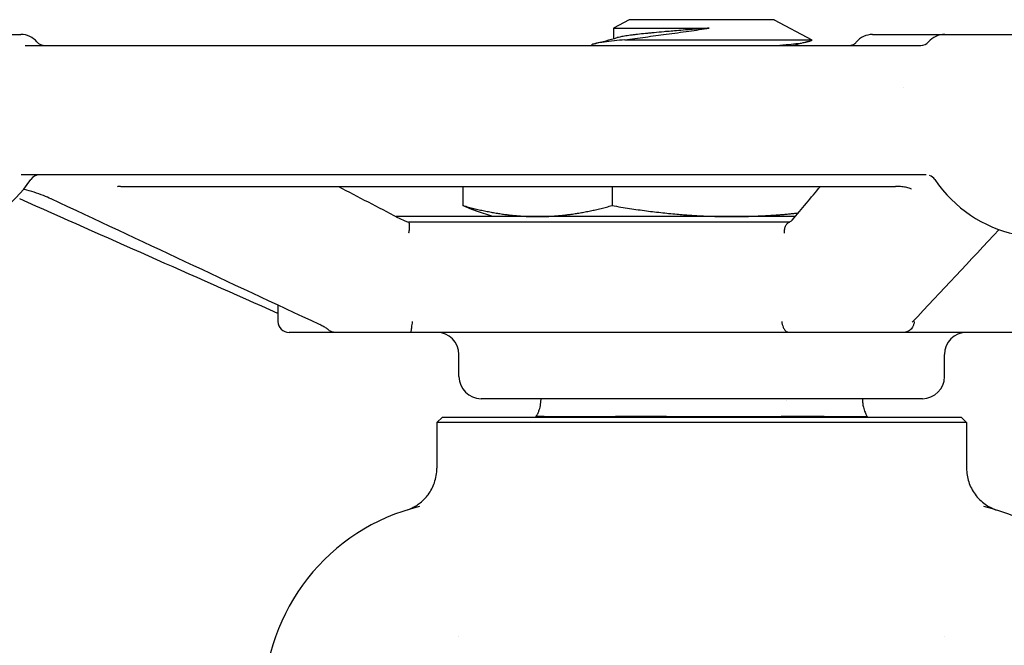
# Model space of a CAD drawing. Header units: inches. Extents: x 1 to 669, y 0 to 417.
# Tile 45 of 256: x 153.85 to 156.64, y 219.97 to 221.75. Entities that reach past the tile are written whole.
import ezdxf

# ---------------------------------------------------------------- set-up
doc = ezdxf.new("R2010")
doc.units = ezdxf.units.IN
doc.header["$LTSCALE"] = 12
doc.header["$MEASUREMENT"] = 0
doc.layers.add('Q', color=4, linetype='CONTINUOUS')

msp = doc.modelspace()

# ---------------------------------------------------------------- linework, layer by layer
at = {"layer": 'Q'}
for p, q in [((155.58096, 221.74597), (155.5362, 221.72222)), ((155.99144, 221.74597), (155.58096, 221.74597)), ((155.99144, 221.74597), (156.09843, 221.68919)), ((155.5362, 221.72222), (155.80757, 221.72222)), ((155.5362, 221.72222), (155.5362, 221.69222)), ((153.16765, 221.7041), (153.85816, 221.7041)), ((155.56884, 221.68905), (156.09868, 221.68905)), ((156.27028, 221.7041), (157.03876, 221.7041)), ((153.87013, 221.67285), (156.40631, 221.67285)), ((155.4737, 221.67285), (155.4737, 221.6731)), ((156.42171, 221.30635), (153.85893, 221.30635)), ((154.14105, 221.27376), (156.33466, 221.27376)), ((155.10987, 221.27376), (155.10987, 221.21972)), ((155.5323, 221.27376), (155.5323, 221.21972)), ((156.05087, 221.18847), (154.92047, 221.18847)), ((155.19445, 221.18847), (155.14882, 221.20405)), ((156.03465, 221.17285), (154.95549, 221.17285)), ((154.5862, 220.9386), (154.5862, 220.93859)), ((154.5862, 220.93773), (154.5862, 220.8916)), ((156.9862, 220.86035), (154.61745, 220.86035)), ((155.0987, 220.73535), (155.0987, 220.79785)), ((156.4737, 220.73535), (156.4737, 220.79785)), ((156.4112, 220.67285), (155.1612, 220.67285)), ((155.05183, 220.62097), (155.0362, 220.60535)), ((156.5362, 220.60535), (155.0362, 220.60535)), ((155.0362, 220.60535), (155.0362, 220.47605)), ((155.05183, 220.62097), (156.52058, 220.62097)), ((155.31745, 220.62097), (155.31745, 220.62286)), ((155.33966, 220.62285), (155.54244, 220.62285)), ((155.68641, 220.62285), (156.01106, 220.62285)), ((156.13295, 220.62285), (156.25482, 220.62285)), ((156.25495, 220.62097), (156.25495, 220.62285)), ((156.52058, 220.62097), (156.5362, 220.60535)), ((156.5362, 220.60535), (156.5362, 220.47605)), ((155.0987, 219.99919), (155.0987, 219.99924)), ((156.4737, 219.99916), (156.4737, 219.9992))]:
    msp.add_line(p, q, dxfattribs=at)
for centre, radius, start, end in [((153.85816, 221.6441), 0.06, 40.75136, 90), ((156.27028, 221.6441), 0.06, 90, 140.77336), ((156.4744, 221.6441), 0.06, 90, 139.24864), ((153.92634, 221.70285), 0.03, 220.75136, 270), ((156.40623, 221.70285), 0.03, 270, 319.24864), ((156.75658, 221.5041), 0.375, 214.21817, 26.3878), ((153.91087, 221.27635), 0.03, 90, 145.78183), ((156.42169, 221.27635), 0.03, 34.21817, 70.48787), ((153.57598, 221.5041), 0.375, 246.14875, 325.78183), ((154.61745, 220.8916), 0.03125, 180, 270), ((155.0362, 220.79785), 0.0625, 360, 90), ((156.5362, 220.79785), 0.0625, 90, 180), ((155.1612, 220.73535), 0.0625, 180, 270), ((156.4112, 220.73535), 0.0625, 270, 0), ((155.12195, 219.80847), 0.575, 103.57622, 180), ((156.45045, 219.80847), 0.575, 0, 76.42378)]:
    msp.add_arc(centre, radius, start, end, dxfattribs=at)
at = {"layer": 'Q', "extrusion": (-2.21966e-16, -7.17465e-43, -1)}
msp.add_ellipse((156.42169, 221.27635), major_axis=(0, 0.03), ratio=0.0002163, start_param=0, end_param=0.000865, dxfattribs=at)
at = {"layer": 'Q'}
for centre, major_axis, ratio, start_param, end_param in [((153.95658, 221.26717), (-0.01327, -0.02829), 0.0001052, 0.0000001, 0.0007256), ((156.06659, 221.15863), (-0.02394, 0.02009), 0.8680614, -0.0073605, 0.0004463), ((154.71693, 220.91116), (-0.01321, -0.02832), 0.5804265, 0.0013316, 0.0062059)]:
    msp.add_ellipse(centre, major_axis=major_axis, ratio=ratio, start_param=start_param, end_param=end_param, dxfattribs=at)
at = {"layer": 'Q', "extrusion": (-1.89132e-16, 3.437e-17, -1)}
msp.add_ellipse((156.3599, 220.91116), major_axis=(0.02268, -0.0215), ratio=0.0001286, start_param=0.0000001, end_param=0.000584, dxfattribs=at)
at = {"layer": 'Q'}
for points, knots in [([(155.80757, 221.72222), (155.80587, 221.72208), (155.80416, 221.72194), (155.79211, 221.72098), (155.78174, 221.72016), (155.76614, 221.71891), (155.76089, 221.71849), (155.75049, 221.71766), (155.74535, 221.71724), (155.7316, 221.71613), (155.72306, 221.71543), (155.70775, 221.71417), (155.70094, 221.7136), (155.69186, 221.71282), (155.68947, 221.71262), (155.68465, 221.7122), (155.68221, 221.71198), (155.67004, 221.71091), (155.66061, 221.71005), (155.64712, 221.70878), (155.6428, 221.70836), (155.63465, 221.70755), (155.63082, 221.70717), (155.61905, 221.70596), (155.61144, 221.70513), (155.601, 221.70392), (155.5978, 221.70354), (155.59297, 221.70295), (155.59126, 221.70273), (155.58782, 221.70229), (155.5861, 221.70206), (155.57815, 221.70099), (155.57244, 221.70014), (155.56477, 221.69887), (155.56237, 221.69845), (155.55801, 221.69764), (155.55603, 221.69725), (155.55158, 221.69629), (155.54924, 221.69574), (155.54719, 221.69518)], [0.000001, 0.000001, 0.000001, 0.000001, 0.01309912, 0.01309912, 0.09228279, 0.09228279, 0.13257146, 0.13257146, 0.17236058, 0.17236058, 0.23948478, 0.23948478, 0.29450411, 0.29450411, 0.3141971, 0.3141971, 0.3346775, 0.3346775, 0.41696497, 0.41696497, 0.45702919, 0.45702919, 0.49410978, 0.49410978, 0.57367382, 0.57367382, 0.61045672, 0.61045672, 0.63119311, 0.63119311, 0.65295364, 0.65295364, 0.73411161, 0.73411161, 0.7743009, 0.7743009, 0.81220475, 0.81220475, 0.8657286, 0.8657286, 0.8657286, 0.8657286]), ([(155.56883, 221.68904), (155.58713, 221.69161), (155.60648, 221.69423), (155.64593, 221.69952), (155.66575, 221.70215), (155.70706, 221.70765), (155.72848, 221.71054), (155.76952, 221.71635), (155.78894, 221.71924), (155.80757, 221.72222)], [-0.63572956, -0.63572956, -0.63572956, -0.63572956, -0.47325703, -0.47325703, -0.31841126, -0.31841126, -0.15400049, -0.15400049, -0.000001, -0.000001, -0.000001, -0.000001]), ([(155.56884, 221.68905), (155.55824, 221.68811), (155.54838, 221.68718), (155.53934, 221.68624), (155.52814, 221.68508), (155.51822, 221.68391), (155.50971, 221.68274), (155.5012, 221.68158), (155.4941, 221.68041), (155.48854, 221.67925), (155.48386, 221.67828), (155.48026, 221.67731), (155.47779, 221.67633), (155.47507, 221.67525), (155.4737, 221.67417), (155.4737, 221.6731)], [5.19039377, 5.19039377, 5.19039377, 5.19039377, 5.33194838, 5.33194838, 5.33194838, 5.50723304, 5.50723304, 5.50723304, 5.68256947, 5.68256947, 5.68256947, 5.83011447, 5.83011447, 5.83011447, 5.99202513, 5.99202513, 5.99202513, 5.99202513]), ([(155.99814, 221.67285), (156.0108, 221.67395), (156.02249, 221.67504), (156.03306, 221.67614), (156.04244, 221.67711), (156.05093, 221.67807), (156.05844, 221.67905), (156.06739, 221.68021), (156.07495, 221.68138), (156.081, 221.68254), (156.08705, 221.68371), (156.09159, 221.68487), (156.09455, 221.68602), (156.09704, 221.68699), (156.09841, 221.68796), (156.09866, 221.68894), (156.09867, 221.68897), (156.09868, 221.68901), (156.09868, 221.68904)], [-9.95906173, -9.95906173, -9.95906173, -9.95906173, -9.79370611, -9.79370611, -9.79370611, -9.64682722, -9.64682722, -9.64682722, -9.47177992, -9.47177992, -9.47177992, -9.29668483, -9.29668483, -9.29668483, -9.14982151, -9.14982151, -9.14982151, -9.14451277, -9.14451277, -9.14451277, -9.14451277]), ([(156.20262, 221.67285), (156.2058, 221.67285), (156.20903, 221.67338), (156.21341, 221.67484), (156.21477, 221.67541), (156.21707, 221.67658), (156.21806, 221.67716), (156.21955, 221.67816), (156.22011, 221.67857), (156.2213, 221.6795), (156.22185, 221.67999), (156.22259, 221.68068), (156.22283, 221.68092), (156.2232, 221.68131), (156.22329, 221.68142), (156.22331, 221.68144), (156.22331, 221.68144), (156.22331, 221.68144)], [0, 0, 0, 0, 0.009630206, 0.009630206, 0.014155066, 0.014155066, 0.017832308, 0.017832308, 0.020399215, 0.020399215, 0.024035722, 0.024035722, 0.027225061, 0.027225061, 0.03145275, 0.03145275, 0.032052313, 0.032052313, 0.032052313, 0.032052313]), ([(154.14049, 221.27377), (154.13717, 221.27375), (154.1345, 221.27352), (154.1322, 221.27318), (154.13169, 221.27307), (154.13139, 221.27299), (154.13135, 221.27298), (154.13135, 221.27298)], [0.000952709, 0.000952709, 0.000952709, 0.000952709, 0.018111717, 0.018111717, 0.026051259, 0.026051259, 0.02896714, 0.02896714, 0.02896714, 0.02896714]), ([(156.38013, 221.26642), (156.38013, 221.26642), (156.38007, 221.26646), (156.3795, 221.26681), (156.37836, 221.26741), (156.37486, 221.26877), (156.37244, 221.26954), (156.36606, 221.27111), (156.36175, 221.27189), (156.35182, 221.27312), (156.34599, 221.27355), (156.33826, 221.27375), (156.33657, 221.27377), (156.33487, 221.27377)], [0.040829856, 0.040829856, 0.040829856, 0.040829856, 0.045323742, 0.045323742, 0.059194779, 0.059194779, 0.073580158, 0.073580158, 0.091332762, 0.091332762, 0.110743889, 0.110743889, 0.116057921, 0.116057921, 0.116057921, 0.116057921]), ([(153.94332, 221.23888), (153.93699, 221.24185), (153.92965, 221.24497), (153.91371, 221.25116), (153.90484, 221.2543), (153.8865, 221.26022), (153.87677, 221.26304), (153.86688, 221.26558), (153.86624, 221.26574), (153.86561, 221.2659)], [0, 0, 0, 0, 0.026871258, 0.026871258, 0.055199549, 0.055199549, 0.084847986, 0.084847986, 0.086888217, 0.086888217, 0.086888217, 0.086888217]), ([(154.92497, 221.18611), (154.93102, 221.18296), (154.93804, 221.17973), (154.94882, 221.17535), (154.9522, 221.17405), (154.95566, 221.17279)], [0.00055233, 0.00055233, 0.00055233, 0.00055233, 0.026790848, 0.026790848, 0.038215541, 0.038215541, 0.038215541, 0.038215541]), ([(154.95566, 221.17279), (154.95593, 221.17269), (154.95618, 221.17248), (154.95675, 221.1717), (154.95706, 221.17101), (154.95785, 221.16821), (154.958, 221.16563), (154.95805, 221.16016), (154.95791, 221.15671), (154.95721, 221.1494), (154.95672, 221.14564), (154.95619, 221.14177), (154.95618, 221.14168), (154.95617, 221.1416)], [-0.10852982, -0.10852982, -0.10852982, -0.10852982, -0.09967054, -0.09967054, -0.08709925, -0.08709925, -0.06043871, -0.06043871, -0.02917019, -0.02917019, 0, 0, 0.00065687, 0.00065687, 0.00065687, 0.00065687]), ([(156.02092, 221.1416), (156.02092, 221.14168), (156.02091, 221.14177), (156.02059, 221.146), (156.02069, 221.1501), (156.02183, 221.15749), (156.02281, 221.16078), (156.0258, 221.16637), (156.02775, 221.16863), (156.03059, 221.17065), (156.03121, 221.17102), (156.03185, 221.17135)], [-0.1261351, -0.1261351, -0.1261351, -0.1261351, -0.12547846, -0.12547846, -0.09345622, -0.09345622, -0.06308612, -0.06308612, -0.03285228, -0.03285228, -0.02474685, -0.02474685, -0.02474685, -0.02474685]), ([(156.03185, 221.17135), (156.03578, 221.17334), (156.03879, 221.17534), (156.04176, 221.17773), (156.04242, 221.17844), (156.04265, 221.17871)], [0, 0, 0, 0, 0.021642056, 0.021642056, 0.035742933, 0.035742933, 0.035742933, 0.035742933]), ([(154.72743, 220.86947), (154.72743, 220.86947), (154.7274, 220.86949), (154.72713, 220.86972), (154.72659, 220.87016), (154.72467, 220.87155), (154.72304, 220.87263), (154.71826, 220.87551), (154.71474, 220.87745), (154.70872, 220.88049), (154.70658, 220.88153), (154.70431, 220.88259)], [0.005825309, 0.005825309, 0.005825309, 0.005825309, 0.008672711, 0.008672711, 0.018340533, 0.018340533, 0.031997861, 0.031997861, 0.051157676, 0.051157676, 0.060781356, 0.060781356, 0.060781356, 0.060781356]), ([(154.9664, 220.8916), (154.96639, 220.89154), (154.96639, 220.89149), (154.96602, 220.88859), (154.96565, 220.88577), (154.96493, 220.88033), (154.96457, 220.87774), (154.96397, 220.87344), (154.96371, 220.87168), (154.96327, 220.86875), (154.96308, 220.86753), (154.96259, 220.86449), (154.96232, 220.86296), (154.96205, 220.86169), (154.96201, 220.86149), (154.96197, 220.86131)], [-0.10557664, -0.10557664, -0.10557664, -0.10557664, -0.10516268, -0.10516268, -0.08334464, -0.08334464, -0.0617432, -0.0617432, -0.04485292, -0.04485292, -0.03077343, -0.03077343, -0.00560521, -0.00560521, 0, 0, 0, 0]), ([(156.0128, 220.8916), (156.01311, 220.8887), (156.01364, 220.88582), (156.01436, 220.88303), (156.01507, 220.88032), (156.01595, 220.87772), (156.017, 220.87531), (156.01709, 220.87511), (156.01718, 220.8749), (156.01727, 220.8747), (156.01853, 220.87193), (156.02, 220.86947), (156.02161, 220.86738), (156.02186, 220.86707), (156.02211, 220.86676), (156.02236, 220.86646), (156.02401, 220.8645), (156.02578, 220.86297), (156.0276, 220.86193), (156.02801, 220.8617), (156.02842, 220.86149), (156.02883, 220.86131)], [-0.00041409, -0.00041409, -0.00041409, -0.00041409, 0.02182481, 0.02182481, 0.02182481, 0.04343296, 0.04343296, 0.04343296, 0.04526562, 0.04526562, 0.04526562, 0.07055323, 0.07055323, 0.07055323, 0.07441235, 0.07441235, 0.07441235, 0.09953913, 0.09953913, 0.09953913, 0.10519533, 0.10519533, 0.10519533, 0.10519533]), ([(156.38795, 220.8916), (156.38795, 220.89154), (156.38794, 220.89149), (156.38783, 220.88859), (156.38733, 220.88577), (156.38564, 220.88033), (156.38447, 220.87774), (156.38183, 220.87344), (156.3805, 220.87168), (156.37775, 220.86875), (156.37638, 220.86753), (156.37231, 220.86449), (156.36943, 220.86296), (156.36572, 220.86169), (156.36504, 220.86149), (156.36435, 220.86131)], [-0.10557664, -0.10557664, -0.10557664, -0.10557664, -0.10516268, -0.10516268, -0.08334464, -0.08334464, -0.0617432, -0.0617432, -0.04485292, -0.04485292, -0.03077343, -0.03077343, -0.00560528, -0.00560528, 0, 0, 0, 0]), ([(154.74096, 220.86131), (154.73791, 220.86212), (154.73504, 220.86344), (154.73242, 220.8652), (154.73184, 220.8656), (154.73126, 220.86602), (154.7307, 220.86646), (154.7295, 220.8674), (154.72837, 220.86843), (154.72733, 220.86955)], [-0.1051274, -0.1051274, -0.1051274, -0.1051274, -0.080000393, -0.080000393, -0.080000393, -0.074344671, -0.074344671, -0.074344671, -0.062209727, -0.062209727, -0.062209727, -0.062209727]), ([(154.74717, 220.86035), (154.7468, 220.86035), (154.7464, 220.86036), (154.74515, 220.86046), (154.74415, 220.86059), (154.74233, 220.86096), (154.74167, 220.86112), (154.74096, 220.86131)], [0.911659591, 0.911659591, 0.911659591, 0.911659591, 0.91982051, 0.91982051, 0.93613881, 0.93613881, 0.944691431, 0.944691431, 0.944691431, 0.944691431]), ([(154.96197, 220.86131), (154.96191, 220.86109), (154.96173, 220.86091), (154.96141, 220.86077), (154.96096, 220.86057), (154.96028, 220.86046), (154.95947, 220.8604), (154.95901, 220.86036), (154.95851, 220.86035), (154.95798, 220.86035)], [1.736862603, 1.736862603, 1.736862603, 1.736862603, 1.76249341, 1.76249341, 1.76249341, 1.798324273, 1.798324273, 1.798324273, 1.818510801, 1.818510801, 1.818510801, 1.818510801]), ([(156.03609, 220.86035), (156.03532, 220.86035), (156.03459, 220.86036), (156.0326, 220.86047), (156.03134, 220.8606), (156.02972, 220.86098), (156.02924, 220.86113), (156.02883, 220.86131)], [0.328636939, 0.328636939, 0.328636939, 0.328636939, 0.340132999, 0.340132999, 0.361996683, 0.361996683, 0.373278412, 0.373278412, 0.373278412, 0.373278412]), ([(156.36435, 220.86131), (156.36356, 220.8611), (156.36274, 220.86093), (156.36066, 220.86059), (156.35943, 220.86047), (156.35752, 220.86036), (156.35681, 220.86035), (156.35612, 220.86035)], [1.83733409, 1.83733409, 1.83733409, 1.83733409, 1.852355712, 1.852355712, 1.87371396, 1.87371396, 1.886498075, 1.886498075, 1.886498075, 1.886498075]), ([(155.31745, 220.62286), (155.31849, 220.62436), (155.31968, 220.62629), (155.32213, 220.63096), (155.32339, 220.63369), (155.32556, 220.63945), (155.3265, 220.64228), (155.32869, 220.65033), (155.32982, 220.65604), (155.33086, 220.66555), (155.33109, 220.66917), (155.33114, 220.67285)], [0, 0, 0, 0, 0.017833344, 0.017833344, 0.034650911, 0.034650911, 0.047370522, 0.047370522, 0.067471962, 0.067471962, 0.079150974, 0.079150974, 0.079150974, 0.079150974]), ([(156.24126, 220.67285), (156.24132, 220.66861), (156.24161, 220.66443), (156.24258, 220.65655), (156.24325, 220.6528), (156.2454, 220.64346), (156.24713, 220.63836), (156.25032, 220.63071), (156.25183, 220.62784), (156.25381, 220.62455), (156.2544, 220.62364), (156.25495, 220.62285)], [0.001219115, 0.001219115, 0.001219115, 0.001219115, 0.014728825, 0.014728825, 0.027990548, 0.027990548, 0.050575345, 0.050575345, 0.071444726, 0.071444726, 0.080879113, 0.080879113, 0.080879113, 0.080879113]), ([(155.33966, 220.62285), (155.33683, 220.62285), (155.33426, 220.62285), (155.32952, 220.62285), (155.32739, 220.62287), (155.32431, 220.62287), (155.3232, 220.62286), (155.32031, 220.62282), (155.31897, 220.62289), (155.3177, 220.6229), (155.31745, 220.62287), (155.31745, 220.62286)], [-0.39335384, -0.39335384, -0.39335384, -0.39335384, -0.32310377, -0.32310377, -0.24890583, -0.24890583, -0.19750013, -0.19750013, -0.09532866, -0.09532866, -0.02772734, -0.02772734, -0.02772734, -0.02772734]), ([(155.68641, 220.62285), (155.68191, 220.62285), (155.67743, 220.62285), (155.66839, 220.62285), (155.66384, 220.62285), (155.64981, 220.62285), (155.64042, 220.62286), (155.62469, 220.62286), (155.61833, 220.62284), (155.59948, 220.62281), (155.58724, 220.62288), (155.56405, 220.6229), (155.55312, 220.62285), (155.54244, 220.62285)], [-0.39368898, -0.39368898, -0.39368898, -0.39368898, -0.3589625, -0.3589625, -0.32340988, -0.32340988, -0.24907184, -0.24907184, -0.19759763, -0.19759763, -0.09526674, -0.09526674, -0.000001, -0.000001, -0.000001, -0.000001]), ([(156.13295, 220.62285), (156.12748, 220.62285), (156.12186, 220.62285), (156.11004, 220.62285), (156.10384, 220.62285), (156.09306, 220.62285), (156.08857, 220.62286), (156.08135, 220.62285), (156.07869, 220.62284), (156.0654, 220.62282), (156.05449, 220.62286), (156.03277, 220.62288), (156.02204, 220.62285), (156.01106, 220.62285)], [-0.39506058, -0.39506058, -0.39506058, -0.39506058, -0.33323614, -0.33323614, -0.2685656, -0.2685656, -0.22363898, -0.22363898, -0.19765469, -0.19765469, -0.09535991, -0.09535991, -0.000001, -0.000001, -0.000001, -0.000001]), ([(154.95234, 220.35804), (154.95234, 220.35804), (154.95235, 220.35804), (154.95252, 220.3581), (154.95281, 220.35818), (154.95537, 220.35912), (154.95646, 220.35951), (154.9594, 220.36072), (154.96068, 220.36125), (154.96358, 220.36255), (154.96522, 220.36332), (154.97024, 220.36582), (154.97378, 220.36778), (154.98131, 220.37245), (154.98535, 220.37529), (154.99746, 220.38493), (155.00497, 220.39266), (155.01888, 220.41139), (155.02496, 220.42294), (155.03373, 220.4481), (155.0362, 220.46216), (155.03621, 220.47605)], [0.05459017, 0.05459017, 0.05459017, 0.05459017, 0.06032778, 0.06032778, 0.08826416, 0.08826416, 0.10003952, 0.10003952, 0.10614768, 0.10614768, 0.11224062, 0.11224062, 0.12442749, 0.12442749, 0.13921824, 0.13921824, 0.17100148, 0.17100148, 0.2092674, 0.2092674, 0.25093279, 0.25093279, 0.25093279, 0.25093279]), ([(156.53619, 220.47605), (156.5362, 220.46307), (156.53835, 220.44995), (156.54645, 220.425), (156.55259, 220.41289), (156.5683, 220.39127), (156.57823, 220.38158), (156.59419, 220.37036), (156.59956, 220.36717), (156.60593, 220.36393), (156.60718, 220.36333), (156.60941, 220.36228), (156.61042, 220.36183), (156.61268, 220.36084), (156.61383, 220.36037), (156.61561, 220.35966), (156.61628, 220.3594), (156.61768, 220.35887), (156.61823, 220.35868), (156.61951, 220.35822), (156.61982, 220.35812), (156.62004, 220.35804), (156.62006, 220.35804), (156.62006, 220.35804)], [0.0000015, 0.0000015, 0.0000015, 0.0000015, 0.0389366, 0.0389366, 0.07869294, 0.07869294, 0.11913752, 0.11913752, 0.13758039, 0.13758039, 0.14213048, 0.14213048, 0.14622432, 0.14622432, 0.1523332, 0.1523332, 0.1583977, 0.1583977, 0.16798543, 0.16798543, 0.18803108, 0.18803108, 0.19632094, 0.19632094, 0.19632094, 0.19632094])]:
    msp.add_open_spline(points, degree=3, knots=knots, dxfattribs=at)
for points in [[(155.4831, 221.678), (155.50447, 221.68369), (155.52584, 221.68941), (155.54719, 221.69518)], [(156.09843, 221.68919), (156.09852, 221.68914), (156.09861, 221.6891), (156.09868, 221.68905)], [(156.09868, 221.68905), (156.09869, 221.68905), (156.09869, 221.68905), (156.09869, 221.68904)], [(156.08917, 221.68434), (156.07484, 221.68053), (156.06052, 221.6767), (156.0462, 221.67285)], [(156.35657, 221.55395), (156.35657, 221.55395), (156.35657, 221.55395), (156.35657, 221.55395)], [(154.7576, 221.27376), (154.81327, 221.24458), (154.86894, 221.21543), (154.92461, 221.1863)], [(156.04281, 221.17886), (156.06933, 221.21046), (156.09585, 221.2421), (156.12237, 221.27376)], [(154.5862, 220.91448), (154.34227, 221.02225), (154.09846, 221.13041), (153.85467, 221.23861)], [(154.70374, 220.88284), (154.45027, 221.00111), (154.19696, 221.1199), (153.94366, 221.23873)], [(156.62841, 221.15168), (156.54649, 221.06419), (156.46455, 220.97679), (156.38257, 220.88966)], [(156.38256, 220.88965), (156.3825, 220.88959), (156.38247, 220.88955), (156.38247, 220.88955)], [(156.02667, 220.66758), (156.02667, 220.66758), (156.02666, 220.66758), (156.02666, 220.66758)], [(155.47974, 220.62285), (155.47973, 220.62285), (155.47973, 220.62285), (155.47973, 220.62285)], [(156.25495, 220.62285), (156.25495, 220.62285), (156.25491, 220.62285), (156.25482, 220.62285)], [(155.03621, 220.47605), (155.03621, 220.47605), (155.03621, 220.47605), (155.03621, 220.47605)], [(156.53619, 220.47605), (156.53619, 220.47605), (156.53619, 220.47605), (156.53619, 220.47605)]]:
    msp.add_open_spline(points, degree=3, dxfattribs=at)
for points, weights in [([(155.14882, 221.20405), (155.13002, 221.21047), (155.10987, 221.21972)], [1.01558082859, 1.01094881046, 1]), ([(155.10987, 221.21972), (155.22306, 221.18847), (155.32109, 221.18847)], [1, 1.0379548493, 1]), ([(155.32109, 221.18847), (155.41911, 221.18847), (155.5323, 221.21972)], [1, 1.0379548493, 1]), ([(155.5323, 221.21972), (155.71353, 221.18847), (155.87047, 221.18847)], [1, 1.0379548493, 1]), ([(155.87047, 221.18847), (155.96263, 221.18847), (156.05948, 221.19873)], [1, 1.02194524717, 1.01851329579])]:
    msp.add_rational_spline(points, weights, degree=2, dxfattribs=at)

doc.saveas('drawing.dxf')
